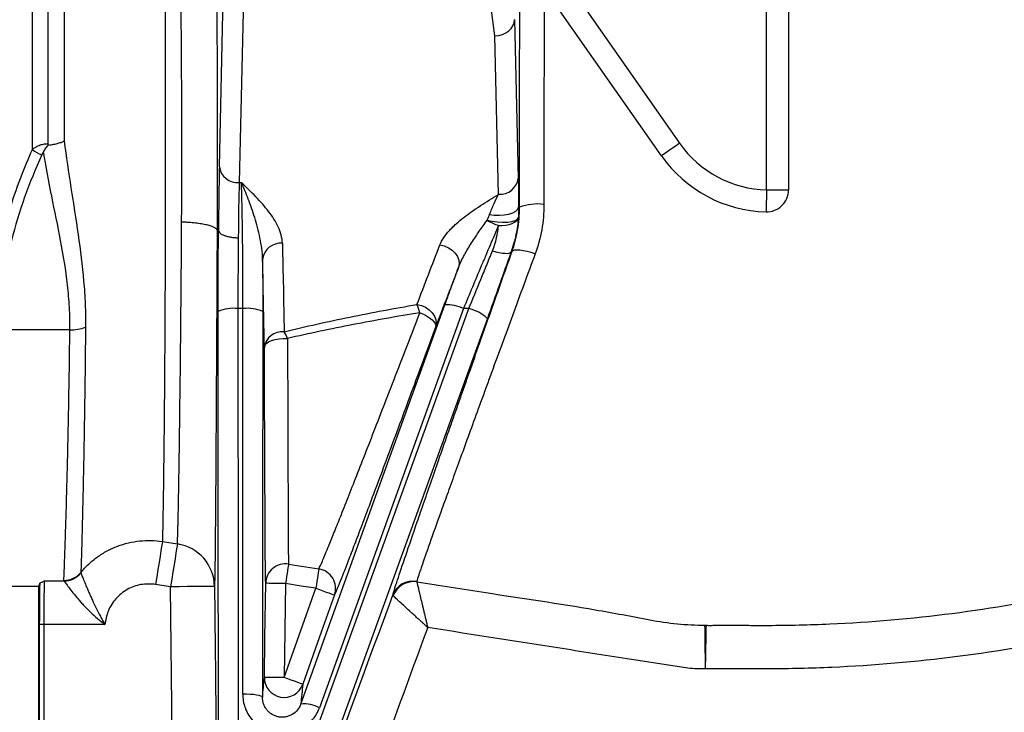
# Model space of a CAD drawing. Extents: x 144 to 1430, y 52 to 2135.
# Tile 18 of 25: x 866 to 1090, y 248 to 406. Entities that reach past the tile are written whole.
import ezdxf

# ---------------------------------------------------------------- set-up
doc = ezdxf.new("R2010")
doc.units = 0
doc.layers.get('0').update_dxf_attribs({"linetype": 'CONTINUOUS'})

msp = doc.modelspace()

# ---------------------------------------------------------------- linework, layer by layer
at = {"color": 7, "linetype": 'CONTINUOUS'}
for p, q in [((1035.91, 367.17), (1035.91, 492.07)), ((1040.91, 492.07), (1040.91, 382.08)), ((868.95, 376.36), (868.95, 453.92)), ((872.48, 438.1), (872.48, 377.67)), ((911.46, 372.44), (912.65, 423.71)), ((917.15, 420.11), (915.96, 368.84)), ((974.09, 402.2), (972.25, 416.56)), ((990.16, 414.87), (1016.12, 377.79)), ((1012.03, 374.92), (986.06, 412)), ((978.59, 405.89), (979.43, 369.76)), ((974.93, 366.15), (974.09, 402.2)), ((1040.91, 382.08), (1040.91, 367.17)), ((915.96, 368.84), (916.47, 368.84)), ((1035.91, 367.17), (1040.91, 367.17)), ((910.94, 358), (911.26, 358)), ((978, 353.08), (977.82, 353.09)), ((916.82, 340.15), (915.68, 340.15)), ((966.97, 340.15), (934.23, 249.37)), ((968.17, 340.15), (966.97, 340.15)), ((877.46, 335.34), (861.66, 335.34)), ((898.51, 287.16), (901.91, 286.62)), ((879.96, 280.13), (879.97, 280.04)), ((927.2, 282.03), (934.09, 280.95)), ((871.68, 278.2), (876.13, 278.2)), ((876.13, 278.2), (876.1, 278.34)), ((860.91, 277), (870.41, 277)), ((870.41, 221.55), (870.41, 277)), ((900.35, 276.87), (896.95, 277.41)), ((901.17, 205.64), (900.35, 276.87)), ((926.5, 277.61), (926.19, 256.21)), ((926.19, 256.21), (933.4, 276.53)), ((937.91, 275.65), (937.64, 275.02)), ((950.95, 274.83), (950.88, 274.95)), ((871.52, 268.32), (870.52, 268.32)), ((870.52, 221.52), (870.52, 268.32)), ((885.43, 268.32), (871.52, 268.32)), ((871.52, 268.32), (871.52, 221.52))]:
    msp.add_line(p, q, dxfattribs=at)
at = {"color": 7, "linetype": 'CONTINUOUS', "flags": 128}
for points in [[(1016.12, 377.79), (1015.32, 377.22), (1014.54, 376.68), (1013.83, 376.18), (1013.2, 375.74), (1012.69, 375.38), (1012.32, 375.12), (1012.09, 374.96), (1012.03, 374.92)], [(1035.91, 367.17), (1035.89, 366.18), (1035.86, 365.24), (1035.84, 364.37), (1035.82, 363.61), (1035.81, 362.98), (1035.8, 362.53), (1035.79, 362.25), (1035.79, 362.17)], [(972.92, 361.58), (973.99, 361.42), (975.13, 361.38), (976.26, 361.46), (977.31, 361.65), (978.22, 361.94), (978.91, 362.32), (979.36, 362.75), (979.52, 363.21)], [(979.52, 363.21), (979.71, 363.22), (979.73, 363.22)], [(972.39, 360.26), (973.46, 360.03), (974.63, 359.87), (975.82, 359.82), (976.96, 359.86), (977.95, 360), (978.73, 360.23), (979.24, 360.53), (979.45, 360.88)], [(974.96, 359.09), (975.81, 359.09), (976.62, 359.16), (977.38, 359.3), (978.05, 359.52), (978.61, 359.79), (979.04, 360.12), (979.32, 360.49), (979.45, 360.88)], [(961.61, 354.66), (962.61, 354.42), (963.56, 354.01), (964.4, 353.45), (965.1, 352.76), (965.61, 351.98), (965.92, 351.15), (965.99, 350.31), (965.84, 349.52)], [(973.59, 353.33), (974.36, 353.1), (975.11, 352.92), (975.81, 352.8), (976.43, 352.74), (976.96, 352.73), (977.38, 352.79), (977.67, 352.91), (977.82, 353.09)], [(983.27, 352.59), (982.34, 352.9), (981.42, 353.15), (980.55, 353.33), (979.76, 353.44), (979.09, 353.47), (978.56, 353.42), (978.2, 353.29), (978, 353.08)], [(929.99, 250.21), (933.02, 258.58), (945.1, 292.08), (962.75, 340.99)], [(956.4, 341.1), (957.4, 340.87), (958.35, 340.46), (959.19, 339.89), (959.89, 339.2), (960.4, 338.42), (960.71, 337.6), (960.79, 336.76), (960.63, 335.97)], [(877.03, 87.94), (908.3, 174.5), (939.58, 261.06), (968.17, 340.15)], [(911.25, 203.54), (911.25, 212.43), (911.23, 248), (911.21, 293.73), (911.18, 339.46)], [(915.68, 340.15), (915.72, 272.2), (915.75, 204.25)], [(916.77, 252.46), (916.77, 268.18), (916.8, 304.17), (916.82, 340.15)], [(921.32, 339.46), (921.31, 330.57), (921.29, 295), (921.27, 251.76)], [(957.05, 339.21), (957.85, 338.88), (958.6, 338.5), (959.26, 338.07), (959.82, 337.63), (960.25, 337.18), (960.53, 336.74), (960.66, 336.33), (960.63, 335.97)], [(972.4, 337.93), (969.38, 329.56), (957.27, 296.07), (908.86, 162.1), (881.26, 85.71)], [(921.69, 331.31), (921.81, 331.76), (922.13, 332.19), (922.64, 332.57), (923.31, 332.9), (924.12, 333.15), (925.03, 333.32), (925.99, 333.39), (926.96, 333.36)], [(898.51, 287.16), (898.44, 286.74), (898.33, 286.02), (898.17, 285.04), (897.98, 283.82), (897.75, 282.4), (897.5, 280.83), (897.23, 279.15), (896.95, 277.41)], [(901.91, 286.62), (901.84, 286.2), (901.73, 285.48), (901.57, 284.5), (901.38, 283.28), (901.15, 281.86), (900.9, 280.29), (900.63, 278.6), (900.35, 276.87)], [(927.2, 282.03), (927.17, 281.87), (927.12, 281.57), (927.06, 281.14), (926.97, 280.58), (926.87, 279.93), (926.75, 279.2), (926.63, 278.42), (926.5, 277.61)], [(934.09, 280.95), (934.07, 280.79), (934.02, 280.49), (933.95, 280.05), (933.86, 279.5), (933.76, 278.85), (933.65, 278.12), (933.52, 277.34), (933.4, 276.53)], [(921.69, 256.27), (921.82, 265.27), (922, 277.67)], [(926.5, 277.61), (925.63, 277.62), (924.78, 277.63), (924.01, 277.65), (923.33, 277.66), (922.77, 277.66), (922.35, 277.67), (922.09, 277.67), (922, 277.67)], [(910.35, 276.98), (910.15, 276.98), (909.57, 276.97), (908.64, 276.96), (907.4, 276.95), (905.88, 276.93), (904.16, 276.91), (902.29, 276.89), (900.35, 276.87)], [(933.4, 276.53), (930.05, 277.05), (926.5, 277.61)], [(933.4, 276.53), (934.22, 276.23), (935.01, 275.95), (935.74, 275.69), (936.38, 275.47), (936.91, 275.28), (937.3, 275.14), (937.55, 275.05), (937.64, 275.02)], [(937.64, 275.02), (934.63, 266.54), (930.43, 254.7)], [(926.19, 256.21), (925.32, 256.22), (924.47, 256.23), (923.7, 256.24), (923.02, 256.25), (922.46, 256.26), (922.04, 256.27), (921.78, 256.27), (921.69, 256.27)], [(930.43, 254.7), (930.34, 254.73), (930.1, 254.82), (929.7, 254.96), (929.18, 255.15), (928.54, 255.37), (927.81, 255.63), (927.01, 255.91), (926.19, 256.21)], [(921.27, 251.76), (921.18, 251.89), (920.92, 252.03), (920.5, 252.15), (919.94, 252.25), (919.26, 252.34), (918.48, 252.41), (917.64, 252.45), (916.77, 252.46)]]:
    msp.add_lwpolyline(points, dxfattribs=at)
at = {"color": 7, "linetype": 'CONTINUOUS'}
for centre, radius, start, end in [((873.37, 381.51), 6.79, 229.3272, 250.1658), ((1036.53, 392.07), 24.91, 215, 268.5808), ((1036.53, 392.07), 29.91, 215, 268.5808), ((915.6, 373), 4.18, 187.7329, 274.9253), ((975.29, 370.32), 4.18, 265.0745, 352.2671), ((1035.91, 367.17), 5, 268.5766, 359.9956), ((983.85, 352), 11.96, 83.1887, 110.1708), ((977.56, 368.18), 9.45, 236.8862, 254.058), ((925.43, 350.86), 4.18, 85.0757, 172.4208), ((946.54, 336.66), 10.81, 13.6539, 24.2198), ((963.38, 333.07), 7.94, 63.0937, 94.5827), ((914.61, 332.16), 8.07, 82.3699, 115.1582), ((917.89, 332.17), 8.06, 64.8179, 97.6356), ((966.23, 331.32), 9.04, 46.9765, 77.654), ((877.75, 344.77), 9.43, 268.281, 290.3069), ((925.81, 330.76), 4.16, 84.8653, 172.2938), ((919.5, 330.59), 7.96, 20.3675, 32.7941), ((900.43, 276.81), 9.93, 1.0099, 81.397), ((876.12, 283.36), 5.02, 269.8337, 319.9609), ((876.07, 283.27), 5.07, 270.6813, 320.3573), ((926.49, 277.59), 4.49, 81.0191, 178.9384), ((933.39, 276.5), 4.5, 340.7556, 81.04), ((955.54, 273.21), 4.97, 80.6299, 159.489), ((955.67, 273), 5.06, 82.1191, 158.7747), ((1035.41, 602), 361.93, 270, 295.28), ((1035.41, 602), 364.93, 270, 295.28), ((1035.41, 602), 365, 270, 295.28), ((926.19, 256.21), 4.5, 179.2132, 340.439), ((930.66, 242.39), 7.84, 62.9254, 94.8499)]:
    msp.add_arc(centre, radius, start, end, dxfattribs=at)
for centre, major_axis, ratio, start_param, end_param in [((974.09, 405.8), (4.49, 0.34), 0.798974, 4.651983, 6.212312), ((911.82, 344.83), (0, 34.5), 0.017455, 0.643178, 1.179178), ((916.32, 344.83), (0, 30), 0.020073, 0.643178, 1.179349), ((871.71, 268.32), (0, 10), 0.019201, 0.155167, 1.570796), ((870.41, 377), (0, 100), 0.017455, 3.141593, 3.253277), ((870.71, 268.32), (0, 11), 0.017455, 0.563135, 1.570796)]:
    msp.add_ellipse(centre, major_axis=major_axis, ratio=ratio, start_param=start_param, end_param=end_param, dxfattribs=at)
for points, knots in [([(876.11, 436.2), (876.11, 434.07), (876.12, 431.89), (876.12, 428.55), (876.13, 427.43), (876.13, 425.16), (876.13, 424.01), (876.14, 420.55), (876.15, 418.21), (876.15, 413.44), (876.16, 411.02), (876.16, 406.13), (876.17, 403.66), (876.17, 399.93), (876.17, 398.67), (876.18, 396.16), (876.18, 394.89), (876.18, 388.57), (876.18, 383.47), (876.19, 378.34)], [0, 0, 0, 0, 0.125, 0.125, 0.1875, 0.1875, 0.25, 0.25, 0.375, 0.375, 0.5, 0.5, 0.625, 0.625, 0.6875, 0.6875, 0.75, 0.75, 1, 1, 1, 1]), ([(910.67, 433.06), (910.7, 430.34), (910.73, 427.54), (910.77, 423.2), (910.78, 421.74), (910.8, 419.51), (910.81, 418.76), (910.82, 417.26), (910.82, 416.51), (910.85, 412.73), (910.87, 409.66), (910.91, 403.43), (910.92, 400.28), (910.94, 395.48), (910.94, 393.87), (910.95, 390.63), (910.96, 388.99), (910.96, 384.07), (910.97, 380.8), (910.97, 374.26), (910.97, 371), (910.96, 364.49), (910.95, 361.24), (910.94, 358)], [0, 0, 0, 0, 0.125, 0.125, 0.1875, 0.1875, 0.21875, 0.21875, 0.25, 0.25, 0.375, 0.375, 0.5, 0.5, 0.5625, 0.5625, 0.625, 0.625, 0.75, 0.75, 0.875, 0.875, 1, 1, 1, 1]), ([(899, 426.4), (899.01, 424.8), (899.02, 423.17), (899.04, 419.87), (899.05, 418.2), (899.08, 413.11), (899.09, 409.63), (899.11, 404.28), (899.12, 402.47), (899.13, 399.73), (899.13, 398.81), (899.14, 396.96), (899.14, 396.02), (899.15, 391.36), (899.15, 387.61), (899.16, 380.1), (899.16, 376.33), (899.16, 370.65), (899.16, 368.76), (899.16, 365.92), (899.15, 364.97), (899.15, 363.08), (899.15, 362.14), (899.14, 357.48), (899.13, 353.81), (899.11, 346.62), (899.09, 343.09), (899.07, 337.89), (899.06, 336.18), (899.04, 332.82), (899.03, 331.18), (899, 326.36), (898.98, 323.28), (898.94, 318.86), (898.93, 317.42), (898.91, 315.32), (898.9, 314.62), (898.89, 313.26), (898.88, 312.59), (898.85, 309.3), (898.82, 306.87), (898.76, 302.36), (898.74, 300.29), (898.69, 297.47), (898.68, 296.58), (898.65, 294.89), (898.64, 294.1), (898.6, 291.9), (898.58, 290.65), (898.54, 288.59), (898.52, 287.77), (898.51, 287.16)], [0, 0, 0, 0, 0.03125, 0.03125, 0.0625, 0.0625, 0.125, 0.125, 0.15625, 0.15625, 0.171875, 0.171875, 0.1875, 0.1875, 0.25, 0.25, 0.3125, 0.3125, 0.34375, 0.34375, 0.359375, 0.359375, 0.375, 0.375, 0.4375, 0.4375, 0.5, 0.5, 0.53125, 0.53125, 0.5625, 0.5625, 0.625, 0.625, 0.65625, 0.65625, 0.671875, 0.671875, 0.6875, 0.6875, 0.75, 0.75, 0.8125, 0.8125, 0.84375, 0.84375, 0.875, 0.875, 0.9375, 0.9375, 1, 1, 1, 1]), ([(902.88, 359.85), (902.9, 362.74), (902.91, 365.63), (902.92, 371.44), (902.92, 374.35), (902.92, 380.17), (902.92, 383.09), (902.91, 387.48), (902.9, 388.94), (902.89, 391.83), (902.88, 393.27), (902.86, 397.55), (902.84, 400.36), (902.79, 405.92), (902.77, 408.66), (902.72, 412.71), (902.71, 414.06), (902.67, 416.72), (902.66, 418.03), (902.6, 421.91), (902.56, 424.42), (902.52, 426.86)], [0, 0, 0, 0, 0.125, 0.125, 0.25, 0.25, 0.375, 0.375, 0.4375, 0.4375, 0.5, 0.5, 0.625, 0.625, 0.75, 0.75, 0.8125, 0.8125, 0.875, 0.875, 1, 1, 1, 1]), ([(979.73, 363.22), (979.72, 365.4), (979.71, 369.74), (979.71, 376.34), (979.71, 382.97), (979.72, 390.41), (979.75, 398.57), (979.78, 407.44), (979.83, 416.13), (979.88, 421.7), (979.9, 424.44)], [0, 0, 0, 0, 0.104346, 0.208691, 0.314616, 0.420541, 0.56436, 0.708179, 0.856246, 1, 1, 1, 1]), ([(985.4, 413.14), (985.38, 410.91), (985.34, 405.9), (985.3, 397.83), (985.27, 388.7), (985.25, 379.88), (985.25, 371.46), (985.26, 366.41), (985.27, 363.87)], [0, 0, 0, 0, 0.141432, 0.318824, 0.496215, 0.695314, 0.84724, 1, 1, 1, 1]), ([(860.91, 350.96), (861.3, 353.14), (861.78, 355.32), (862.86, 359.62), (863.48, 361.75), (865.51, 368.09), (867.13, 372.25), (868.95, 376.36)], [0, 0, 0, 0, 0.25, 0.25, 0.5, 0.5, 1, 1, 1, 1]), ([(868.95, 376.36), (869.16, 376.55), (869.39, 376.72), (869.9, 377.04), (870.18, 377.18), (870.78, 377.41), (871.11, 377.51), (871.78, 377.64), (872.13, 377.67), (872.48, 377.67)], [0, 0, 0, 0, 0.25, 0.25, 0.5, 0.5, 0.75, 0.75, 1, 1, 1, 1]), ([(872.56, 377.36), (872.3, 377.15), (872.08, 376.91), (871.81, 376.52), (871.73, 376.39), (871.6, 376.11), (871.54, 375.97), (871.49, 375.83)], [0, 0, 0, 0, 0.5, 0.5, 0.75, 0.75, 1, 1, 1, 1]), ([(872.56, 377.36), (872.98, 377.41), (873.39, 377.47), (873.96, 377.58), (874.15, 377.62), (874.5, 377.7), (874.66, 377.74), (875.14, 377.87), (875.41, 377.96), (875.76, 378.1), (875.86, 378.15), (876, 378.22), (876.04, 378.24), (876.12, 378.29), (876.15, 378.32), (876.19, 378.34)], [0, 0, 0, 0, 0.25, 0.25, 0.375, 0.375, 0.5, 0.5, 0.75, 0.75, 0.875, 0.875, 0.9375, 0.9375, 1, 1, 1, 1]), ([(876.19, 378.34), (877.05, 371.16), (878.33, 364.06), (879.86, 353.47), (880.3, 349.95), (880.75, 344.69), (880.87, 342.93), (881.01, 339.43), (881.04, 337.67), (881.02, 335.92)], [0, 0, 0, 0, 0.5, 0.5, 0.75, 0.75, 0.875, 0.875, 1, 1, 1, 1]), ([(871.07, 375.12), (868.19, 368.75), (865.83, 362.27), (862.56, 349.04), (861.66, 342.28), (861.66, 335.34)], [0, 0, 0, 0, 0.5, 0.5, 1, 1, 1, 1]), ([(877.46, 335.34), (877.49, 337.05), (877.45, 338.76), (877.27, 342.16), (877.13, 343.85), (876.56, 348.93), (875.99, 352.3), (874.72, 359.03), (874.01, 362.38), (872.66, 369.09), (872.02, 372.45), (871.49, 375.83)], [0, 0, 0, 0, 0.125, 0.125, 0.25, 0.25, 0.5, 0.5, 0.75, 0.75, 1, 1, 1, 1]), ([(979.43, 369.76), (979.45, 368.9), (979.47, 367.92), (979.49, 366.56), (979.49, 366.28), (979.5, 365.7), (979.5, 365.4), (979.51, 364.49), (979.52, 363.86), (979.52, 363.21)], [0, 0, 0, 0, 0.5, 0.5, 0.625, 0.625, 0.75, 0.75, 1, 1, 1, 1]), ([(925.79, 355.03), (925.78, 355.66), (925.68, 356.29), (925.35, 357.52), (925.13, 358.13), (924.57, 359.34), (924.24, 359.95), (923.5, 361.12), (923.09, 361.7), (921.77, 363.41), (920.78, 364.52), (919.21, 366.15), (918.67, 366.69), (917.85, 367.5), (917.58, 367.77), (917.16, 368.17), (917.03, 368.3), (916.75, 368.57), (916.61, 368.7), (916.47, 368.84)], [0, 0, 0, 0, 0.125, 0.125, 0.25, 0.25, 0.375, 0.375, 0.5, 0.5, 0.75, 0.75, 0.875, 0.875, 0.9375, 0.9375, 0.96875, 0.96875, 1, 1, 1, 1]), ([(916.82, 340.15), (916.82, 341.5), (916.82, 342.85), (916.81, 345.55), (916.81, 346.9), (916.8, 348.92), (916.8, 349.59), (916.79, 350.94), (916.78, 351.6), (916.77, 353.57), (916.76, 354.85), (916.73, 357.35), (916.71, 358.57), (916.68, 360.94), (916.65, 362.07), (916.61, 364.2), (916.59, 365.22), (916.53, 367.12), (916.5, 368.02), (916.47, 368.84)], [0, 0, 0, 0, 0.125, 0.125, 0.25, 0.25, 0.3125, 0.3125, 0.375, 0.375, 0.5, 0.5, 0.625, 0.625, 0.75, 0.75, 0.875, 0.875, 1, 1, 1, 1]), ([(921.29, 351.42), (921.28, 352.24), (921.21, 353.06), (921, 354.68), (920.86, 355.48), (920.54, 357.06), (920.35, 357.84), (919.95, 359.38), (919.73, 360.13), (919.28, 361.6), (919.04, 362.32), (918.55, 363.73), (918.3, 364.41), (917.79, 365.75), (917.53, 366.4), (917.14, 367.34), (917, 367.64), (916.74, 368.25), (916.61, 368.55), (916.47, 368.84)], [0, 0, 0, 0, 0.125, 0.125, 0.25, 0.25, 0.375, 0.375, 0.5, 0.5, 0.625, 0.625, 0.75, 0.75, 0.875, 0.875, 0.9375, 0.9375, 1, 1, 1, 1]), ([(961.61, 354.66), (961.84, 355.24), (962.14, 355.8), (962.88, 356.89), (963.31, 357.42), (964.02, 358.2), (964.27, 358.46), (964.78, 358.97), (965.05, 359.22), (965.87, 359.95), (966.45, 360.43), (968.25, 361.83), (969.53, 362.72), (972.19, 364.46), (973.56, 365.31), (974.93, 366.15)], [0, 0, 0, 0, 0.125, 0.125, 0.25, 0.25, 0.3125, 0.3125, 0.375, 0.375, 0.5, 0.5, 0.75, 0.75, 1, 1, 1, 1]), ([(972.92, 361.58), (973.25, 362.47), (973.58, 363.3), (974.26, 364.82), (974.59, 365.52), (974.93, 366.15)], [0, 0, 0, 0, 0.5, 0.5, 1, 1, 1, 1]), ([(978, 353.08), (978.57, 354.69), (979, 356.34), (979.58, 359.72), (979.73, 361.45), (979.73, 363.22)], [0, 0, 0, 0, 0.5, 0.5, 1, 1, 1, 1]), ([(985.27, 363.87), (985.27, 361.9), (985.1, 359.98), (984.43, 356.22), (983.93, 354.38), (983.27, 352.59)], [0, 0, 0, 0, 0.5, 0.5, 1, 1, 1, 1]), ([(979.45, 360.88), (979.36, 359.59), (979.18, 358.3), (978.65, 355.7), (978.29, 354.39), (977.82, 353.09)], [0, 0, 0, 0, 0.5, 0.5, 1, 1, 1, 1]), ([(901.91, 286.62), (901.95, 287.37), (901.99, 288.45), (902.04, 290.23), (902.05, 290.6), (902.07, 291.4), (902.08, 291.82), (902.11, 293.14), (902.13, 294.09), (902.19, 297.19), (902.24, 299.56), (902.3, 303.57), (902.32, 304.99), (902.35, 307.23), (902.37, 307.99), (902.39, 309.55), (902.4, 310.35), (902.45, 314.4), (902.5, 317.88), (902.56, 323.44), (902.59, 325.36), (902.62, 328.32), (902.63, 329.32), (902.65, 331.36), (902.66, 332.38), (902.71, 337.56), (902.75, 341.84), (902.82, 350.64), (902.86, 355.18), (902.88, 359.85)], [0, 0, 0, 0, 0.125, 0.125, 0.15625, 0.15625, 0.1875, 0.1875, 0.25, 0.25, 0.375, 0.375, 0.4375, 0.4375, 0.46875, 0.46875, 0.5, 0.5, 0.625, 0.625, 0.6875, 0.6875, 0.71875, 0.71875, 0.75, 0.75, 0.875, 0.875, 1, 1, 1, 1]), ([(910.94, 358), (910.93, 358.11), (910.87, 358.21), (910.66, 358.42), (910.51, 358.53), (910.11, 358.73), (909.87, 358.83), (909.3, 359.01), (908.98, 359.1), (908.25, 359.27), (907.85, 359.35), (906.99, 359.49), (906.53, 359.55), (905.55, 359.66), (905.04, 359.71), (904.24, 359.77), (903.97, 359.79), (903.43, 359.82), (903.16, 359.84), (902.88, 359.85)], [0, 0, 0, 0, 0.125, 0.125, 0.25, 0.25, 0.375, 0.375, 0.5, 0.5, 0.625, 0.625, 0.75, 0.75, 0.875, 0.875, 0.9375, 0.9375, 1, 1, 1, 1]), ([(965.84, 349.52), (966.02, 350), (966.23, 350.48), (966.68, 351.43), (966.92, 351.9), (967.68, 353.29), (968.23, 354.21), (969.38, 356), (969.97, 356.88), (971.17, 358.6), (971.78, 359.44), (972.39, 360.26)], [0, 0, 0, 0, 0.125, 0.125, 0.25, 0.25, 0.5, 0.5, 0.75, 0.75, 1, 1, 1, 1]), ([(974.96, 359.09), (974.34, 357.64), (973.7, 356.15), (972.71, 353.84), (972.38, 353.06), (971.71, 351.47), (971.37, 350.67), (970.35, 348.25), (969.68, 346.64), (968.32, 343.4), (967.65, 341.78), (966.97, 340.15)], [0, 0, 0, 0, 0.25, 0.25, 0.375, 0.375, 0.5, 0.5, 0.75, 0.75, 1, 1, 1, 1]), ([(910.94, 358), (910.93, 356.71), (910.93, 355.43), (910.92, 352.88), (910.91, 351.61), (910.89, 347.85), (910.88, 345.38), (910.85, 338.06), (910.82, 333.34), (910.79, 327.61), (910.78, 326.47), (910.77, 324.22), (910.76, 323.11), (910.74, 319.83), (910.73, 317.72), (910.69, 311.56), (910.67, 307.71), (910.64, 303.23), (910.63, 302.35), (910.62, 300.62), (910.62, 299.77), (910.6, 297.29), (910.59, 295.73), (910.55, 291.28), (910.53, 288.67), (910.5, 285.24), (910.49, 284.18), (910.47, 282.72), (910.46, 282.26), (910.45, 281.38), (910.44, 280.96), (910.41, 279), (910.38, 277.8), (910.35, 276.98)], [0, 0, 0, 0, 0.03125, 0.03125, 0.0625, 0.0625, 0.125, 0.125, 0.25, 0.25, 0.28125, 0.28125, 0.3125, 0.3125, 0.375, 0.375, 0.5, 0.5, 0.53125, 0.53125, 0.5625, 0.5625, 0.625, 0.625, 0.75, 0.75, 0.8125, 0.8125, 0.84375, 0.84375, 0.875, 0.875, 1, 1, 1, 1]), ([(911.18, 339.46), (911.18, 341.03), (911.18, 342.59), (911.19, 345.72), (911.19, 347.29), (911.2, 349.63), (911.21, 350.41), (911.22, 351.97), (911.22, 352.74), (911.23, 354.27), (911.24, 355.03), (911.25, 356.15), (911.25, 356.52), (911.25, 357.08), (911.26, 357.36), (911.26, 357.63), (911.26, 357.82), (911.26, 357.91), (911.26, 358)], [0, 0, 0, 0, 0.25, 0.25, 0.5, 0.5, 0.625, 0.625, 0.75, 0.75, 0.875, 0.875, 0.9375, 0.9375, 0.96875, 0.984375, 0.984375, 1, 1, 1, 1]), ([(911.26, 358), (911.27, 357.89), (911.3, 357.78), (911.42, 357.56), (911.51, 357.45), (911.74, 357.25), (911.88, 357.15), (912.21, 356.96), (912.4, 356.87), (912.81, 356.71), (913.04, 356.64), (913.53, 356.52), (913.79, 356.46), (914.32, 356.37), (914.6, 356.34), (915.18, 356.29), (915.47, 356.28), (915.76, 356.28)], [0, 0, 0, 0, 0.125, 0.125, 0.25, 0.25, 0.375, 0.375, 0.5, 0.5, 0.625, 0.625, 0.75, 0.75, 0.875, 0.875, 1, 1, 1, 1]), ([(915.76, 356.28), (915.75, 355), (915.74, 353.7), (915.71, 351.04), (915.71, 349.68), (915.69, 346.96), (915.69, 345.6), (915.68, 342.88), (915.68, 341.52), (915.68, 340.15)], [0, 0, 0, 0, 0.25, 0.25, 0.5, 0.5, 0.75, 0.75, 1, 1, 1, 1]), ([(950.88, 274.95), (951, 275.34), (951.15, 275.83), (951.42, 276.7), (951.52, 277.01), (951.73, 277.68), (951.85, 278.04), (952.48, 279.95), (953.1, 281.82), (954.6, 286.23), (955.46, 288.77), (956.71, 292.37), (956.96, 293.12), (957.49, 294.64), (957.76, 295.42), (958.59, 297.81), (959.16, 299.47), (960.96, 304.64), (962.25, 308.34), (964.33, 314.28), (965.04, 316.32), (966.15, 319.48), (966.53, 320.56), (967.29, 322.72), (967.67, 323.81), (969.6, 329.3), (971.2, 333.85), (974.52, 343.24), (976.23, 348.09), (978, 353.08)], [0, 0, 0, 0, 0.0625, 0.0625, 0.09375, 0.09375, 0.125, 0.125, 0.25, 0.25, 0.375, 0.375, 0.40625, 0.40625, 0.4375, 0.4375, 0.5, 0.5, 0.625, 0.625, 0.6875, 0.6875, 0.71875, 0.71875, 0.75, 0.75, 0.875, 0.875, 1, 1, 1, 1]), ([(983.27, 352.59), (981.52, 347.83), (979.82, 343.22), (976.53, 334.28), (974.94, 329.94), (973.03, 324.71), (972.65, 323.67), (971.9, 321.62), (971.52, 320.59), (970.42, 317.58), (969.71, 315.63), (967.65, 309.97), (966.37, 306.44), (964.58, 301.52), (964.01, 299.93), (963.19, 297.66), (962.92, 296.91), (962.39, 295.46), (962.14, 294.75), (960.9, 291.31), (960.04, 288.89), (958.55, 284.68), (957.93, 282.89), (957.31, 281.07), (957.19, 280.72), (956.98, 280.08), (956.88, 279.78), (956.61, 278.95), (956.46, 278.48), (956.35, 278.11)], [0, 0, 0, 0, 0.125, 0.125, 0.25, 0.25, 0.28125, 0.28125, 0.3125, 0.3125, 0.375, 0.375, 0.5, 0.5, 0.5625, 0.5625, 0.59375, 0.59375, 0.625, 0.625, 0.75, 0.75, 0.875, 0.875, 0.90625, 0.90625, 0.9375, 0.9375, 1, 1, 1, 1]), ([(968.17, 340.15), (969.08, 342.36), (970, 344.56), (971.35, 347.86), (971.8, 348.96), (972.48, 350.61), (972.7, 351.16), (973.15, 352.25), (973.37, 352.79), (973.59, 353.33)], [0, 0, 0, 0, 0.5, 0.5, 0.75, 0.75, 0.875, 0.875, 1, 1, 1, 1]), ([(977.82, 353.09), (977.61, 352.47), (977.38, 351.85), (976.94, 350.59), (976.71, 349.96), (976.04, 348.07), (975.59, 346.8), (974.23, 343), (973.32, 340.47), (972.4, 337.93)], [0, 0, 0, 0, 0.125, 0.125, 0.25, 0.25, 0.5, 0.5, 1, 1, 1, 1]), ([(921.29, 351.42), (921.3, 350.42), (921.3, 349.43), (921.31, 347.44), (921.31, 346.44), (921.32, 343.45), (921.32, 341.46), (921.32, 339.46)], [0, 0, 0, 0, 0.25, 0.25, 0.5, 0.5, 1, 1, 1, 1]), ([(965.84, 349.52), (965.16, 347.77), (964.49, 346.01), (963.82, 344.26), (962.75, 341.5), (961.69, 338.73), (960.63, 335.97)], [0, 0, 0, 0, 0.009, 0.009, 0.009, 0.02319046, 0.02319046, 0.02319046, 0.02319046]), ([(962.75, 340.99), (963.26, 342.4), (963.77, 343.82), (964.8, 346.67), (965.32, 348.09), (965.84, 349.52)], [0, 0, 0, 0, 0.5, 0.5, 1, 1, 1, 1]), ([(926.19, 334.9), (931.12, 336.1), (936.12, 337.21), (946.2, 339.27), (951.28, 340.22), (956.4, 341.1)], [0, 0, 0, 0, 0.5, 0.5, 1, 1, 1, 1]), ([(957.05, 339.21), (951.96, 338.39), (946.9, 337.49), (936.86, 335.54), (931.88, 334.5), (926.96, 333.36)], [0, 0, 0, 0, 0.5, 0.5, 1, 1, 1, 1]), ([(934.09, 280.95), (934.32, 281.45), (934.79, 282.46), (935.96, 285.27), (937.32, 288.61), (938.78, 292.25), (940.47, 296.53), (942.41, 301.45), (944.56, 306.93), (946.91, 312.98), (949.47, 319.57), (952.06, 326.25), (954.58, 332.8), (956.23, 337.07), (957.05, 339.21)], [0, 0, 0, 0, 0.106554, 0.214512, 0.293169, 0.371827, 0.452784, 0.533742, 0.614774, 0.695807, 0.779219, 0.862632, 0.931152, 1, 1, 1, 1]), ([(881.02, 335.92), (881, 333.49), (880.95, 328.61), (880.86, 321.64), (880.76, 314.98), (880.66, 308.77), (880.55, 303.11), (880.44, 297.95), (880.33, 293.31), (880.23, 289.39), (880.15, 286.18), (880.07, 283.61), (880.01, 281.52), (879.98, 280.6), (879.96, 280.13)], [0, 0, 0, 0, 0.084788, 0.169577, 0.256826, 0.344075, 0.428861, 0.513647, 0.600875, 0.688103, 0.765177, 0.842251, 0.921125, 1, 1, 1, 1]), ([(960.63, 335.97), (959.81, 333.73), (958.16, 329.27), (955.63, 322.45), (953.07, 315.53), (950.51, 308.66), (948.13, 302.28), (945.97, 296.51), (944.04, 291.39), (942.35, 286.92), (940.88, 283.08), (939.69, 280.01), (938.78, 277.72), (938.19, 276.28), (937.98, 275.79), (937.91, 275.65)], [0, 0, 0, 0, 0.071541, 0.143081, 0.22864, 0.314508, 0.400367, 0.485915, 0.569031, 0.652444, 0.735853, 0.818962, 0.893557, 0.96826, 1, 1, 1, 1]), ([(876.1, 278.34), (876.13, 278.99), (876.18, 280.29), (876.3, 283.47), (876.44, 287.68), (876.62, 293.13), (876.8, 299.8), (876.98, 307.03), (877.14, 314.56), (877.28, 322.18), (877.39, 329.17), (877.44, 333.66), (877.46, 335.34)], [0, 0, 0, 0, 0.1030492, 0.2063621, 0.3094116, 0.4243761, 0.5397073, 0.6546719, 0.750691, 0.8469226, 0.9429415, 1, 1, 1, 1]), ([(926.96, 333.36), (926.96, 331.57), (926.97, 329.82), (926.98, 326.37), (926.99, 324.68), (927.01, 319.76), (927.02, 316.65), (927.04, 310.75), (927.04, 307.96), (927.06, 304.04), (927.06, 302.77), (927.07, 300.34), (927.07, 299.19), (927.08, 295.88), (927.09, 293.89), (927.1, 290.32), (927.11, 288.75), (927.12, 286.71), (927.13, 286.09), (927.14, 284.97), (927.14, 284.46), (927.16, 283.12), (927.18, 282.46), (927.2, 282.03)], [0, 0, 0, 0, 0.0625, 0.0625, 0.125, 0.125, 0.25, 0.25, 0.375, 0.375, 0.4375, 0.4375, 0.5, 0.5, 0.625, 0.625, 0.75, 0.75, 0.8125, 0.8125, 0.875, 0.875, 1, 1, 1, 1]), ([(1022.21, 268.12), (1022.35, 268.12), (1022.5, 268.11), (1022.79, 268.1), (1022.94, 268.1), (1023.38, 268.1), (1023.67, 268.11), (1024.55, 268.11), (1026.31, 268.12), (1029.23, 268.12), (1031.57, 268.11), (1033.91, 268.1), (1035.09, 268.1), (1040.94, 268.11), (1045.62, 268.22), (1059.62, 268.84), (1068.9, 269.64), (1087.34, 272.02), (1096.51, 273.59), (1110.18, 276.53), (1114.72, 277.6), (1121.52, 279.36), (1123.78, 279.97), (1128.28, 281.24), (1130.52, 281.9), (1141.66, 285.29), (1150.41, 288.36), (1167.58, 295.21), (1176.01, 298.98), (1192.55, 307.22), (1200.65, 311.7), (1212.57, 318.94), (1216.5, 321.44), (1222.34, 325.33), (1224.27, 326.64), (1228.11, 329.32), (1230.02, 330.68), (1231.91, 332.06)], [0, 0, 0, 0, 0.001953, 0.001953, 0.003906, 0.003906, 0.007812, 0.007812, 0.015625, 0.03125, 0.046875, 0.046875, 0.0625, 0.0625, 0.125, 0.125, 0.25, 0.25, 0.375, 0.375, 0.4375, 0.4375, 0.46875, 0.46875, 0.5, 0.5, 0.625, 0.625, 0.75, 0.75, 0.875, 0.875, 0.9375, 0.9375, 0.96875, 0.96875, 1, 1, 1, 1]), ([(922, 277.67), (921.99, 278.03), (921.96, 278.74), (921.94, 280.61), (921.91, 283.38), (921.88, 287.47), (921.86, 293.16), (921.83, 299.9), (921.79, 307.63), (921.76, 316.2), (921.72, 324.2), (921.7, 329.42), (921.69, 331.31)], [0, 0, 0, 0, 0.0824784, 0.16508, 0.2475533, 0.3635366, 0.4798858, 0.5958481, 0.7088776, 0.8222708, 0.9352859, 1, 1, 1, 1]), ([(1237.74, 324.05), (1222.27, 312.78), (1205.86, 302.79), (1171.59, 285.71), (1153.74, 278.6), (1126.26, 270.26), (1116.99, 267.86), (1098.27, 263.84), (1088.83, 262.22), (1069.84, 259.78), (1060.3, 258.96), (1045.95, 258.32), (1041.17, 258.21), (1035.18, 258.2), (1033.99, 258.2), (1031.59, 258.21), (1029.2, 258.22), (1026.81, 258.22), (1025.01, 258.21), (1024.41, 258.21), (1023.52, 258.2), (1023.22, 258.2), (1022.77, 258.2), (1022.62, 258.21), (1022.32, 258.21), (1022.17, 258.22), (1022.02, 258.22)], [0, 0, 0, 0, 0.25, 0.25, 0.5, 0.5, 0.625, 0.625, 0.75, 0.75, 0.875, 0.875, 0.9375, 0.9375, 0.953125, 0.953125, 0.96875, 0.984375, 0.984375, 0.992188, 0.992188, 0.996094, 0.996094, 0.998047, 0.998047, 1, 1, 1, 1]), ([(879.96, 280.13), (880.24, 280.47), (880.53, 280.8), (881.12, 281.43), (881.43, 281.74), (882.37, 282.62), (883.04, 283.16), (884.09, 283.91), (884.45, 284.15), (885.18, 284.61), (885.56, 284.83), (886.71, 285.45), (887.5, 285.8), (889.11, 286.41), (889.93, 286.67), (891.62, 287.07), (892.48, 287.21), (895.06, 287.48), (896.79, 287.43), (898.51, 287.16)], [0, 0, 0, 0, 0.0625, 0.0625, 0.125, 0.125, 0.25, 0.25, 0.3125, 0.3125, 0.375, 0.375, 0.5, 0.5, 0.625, 0.625, 0.75, 0.75, 1, 1, 1, 1]), ([(879.97, 280.04), (880.02, 279.92), (880.09, 279.73), (880.25, 279.33), (880.31, 279.18), (880.44, 278.85), (880.51, 278.67), (880.75, 278.08), (880.93, 277.64), (881.23, 276.9), (881.34, 276.65), (881.56, 276.12), (881.68, 275.85), (881.92, 275.29), (882.05, 275.01), (882.31, 274.42), (882.44, 274.13), (882.86, 273.23), (883.14, 272.62), (883.75, 271.4), (884.06, 270.78), (884.56, 269.85), (884.73, 269.54), (884.99, 269.08), (885.08, 268.93), (885.25, 268.62), (885.34, 268.47), (885.43, 268.32)], [0, 0, 0, 0, 0.125, 0.125, 0.1875, 0.1875, 0.25, 0.25, 0.375, 0.375, 0.4375, 0.4375, 0.5, 0.5, 0.5625, 0.5625, 0.625, 0.625, 0.75, 0.75, 0.875, 0.875, 0.9375, 0.9375, 0.96875, 0.96875, 1, 1, 1, 1]), ([(870.61, 277.62), (870.61, 277.67), (870.66, 277.71), (870.79, 277.8), (870.88, 277.85), (871.08, 277.94), (871.2, 277.99), (871.43, 278.09), (871.56, 278.15), (871.68, 278.2)], [0, 0, 0, 0, 0.25, 0.25, 0.5, 0.5, 0.75, 0.75, 1, 1, 1, 1]), ([(876.13, 278.2), (876.21, 278.09), (876.35, 277.9), (876.62, 277.53), (876.73, 277.38), (876.96, 277.07), (877.09, 276.9), (877.5, 276.35), (877.82, 275.95), (878.53, 275.06), (878.91, 274.59), (879.54, 273.86), (879.75, 273.62), (880.19, 273.12), (880.42, 272.87), (881.13, 272.12), (881.61, 271.62), (882.63, 270.63), (883.17, 270.15), (884, 269.44), (884.28, 269.21), (884.71, 268.87), (884.85, 268.76), (885.14, 268.54), (885.29, 268.43), (885.43, 268.32)], [0, 0, 0, 0, 0.125, 0.125, 0.1875, 0.1875, 0.25, 0.25, 0.375, 0.375, 0.5, 0.5, 0.5625, 0.5625, 0.625, 0.625, 0.75, 0.75, 0.875, 0.875, 0.9375, 0.9375, 0.96875, 0.96875, 1, 1, 1, 1]), ([(956.36, 278.01), (961.58, 277.18), (975.1, 275.04), (990.73, 272.77), (1003.16, 270.56), (1009.35, 269.33), (1015.59, 268.31), (1019.8, 268.18), (1021.89, 268.12)], [0, 0, 0, 0, 0.238993, 0.619202, 0.714534, 0.810052, 0.90519, 1, 1, 1, 1]), ([(956.36, 278.01), (956.38, 277.92), (956.42, 277.77), (956.5, 277.45), (956.52, 277.34), (956.59, 277.07), (956.62, 276.93), (956.73, 276.46), (956.82, 276.1), (956.96, 275.49), (957.01, 275.27), (957.12, 274.83), (957.17, 274.6), (957.34, 273.89), (957.46, 273.39), (957.65, 272.59), (957.72, 272.31), (957.85, 271.75), (957.92, 271.47), (958.12, 270.61), (958.26, 270.02), (958.48, 269.12), (958.55, 268.82), (958.66, 268.36), (958.69, 268.21), (958.77, 267.91), (958.8, 267.75), (958.84, 267.6)], [0, 0, 0, 0, 0.125, 0.125, 0.1875, 0.1875, 0.25, 0.25, 0.375, 0.375, 0.4375, 0.4375, 0.5, 0.5, 0.625, 0.625, 0.6875, 0.6875, 0.75, 0.75, 0.875, 0.875, 0.9375, 0.9375, 0.96875, 0.96875, 1, 1, 1, 1]), ([(896.95, 277.41), (895.84, 277.48), (893.61, 277.61), (890.41, 276.4), (887.79, 274.27), (885.99, 271.45), (885.61, 269.33), (885.43, 268.32)], [0, 0, 0, 0, 0.202574, 0.40513, 0.608384, 0.813847, 1, 1, 1, 1]), ([(910.35, 276.98), (910.43, 270.31), (910.5, 263.65), (910.58, 256.98), (910.77, 239.91), (910.97, 222.83), (911.16, 205.76)], [0, 0, 0, 0, 0.02, 0.02, 0.02, 0.07122674, 0.07122674, 0.07122674, 0.07122674]), ([(958.84, 267.6), (958.83, 267.61), (958.83, 267.61), (958.82, 267.62), (958.8, 267.64), (958.76, 267.67), (958.71, 267.72), (958.6, 267.82), (958.41, 267.99), (958.1, 268.28), (957.54, 268.79), (956.47, 269.77), (954.7, 271.39), (952.88, 273.06), (951.48, 274.35), (951.13, 274.67), (950.95, 274.83)], [0, 0, 0, 0, 0.0013677, 0.0016041, 0.0033353, 0.0059952, 0.0107743, 0.0193644, 0.0348156, 0.0626773, 0.1034649, 0.1890438, 0.3615984, 0.6125386, 0.8012435, 1, 1, 1, 1]), ([(958.84, 267.6), (950.51, 244.94), (942.19, 222.27), (933.86, 199.6), (924.08, 172.99), (914.3, 146.37), (904.52, 119.76), (900.39, 108.51), (896.25, 97.26), (892.12, 86.01)], [0, 0, 0, 0, 0.0724438, 0.0724438, 0.0724438, 0.1575064, 0.1575064, 0.1575064, 0.1934619, 0.1934619, 0.1934619, 0.1934619]), ([(1022.02, 258.22), (1021.85, 258.22), (1021.69, 258.21), (1021.35, 258.2), (1021.19, 258.2), (1020.68, 258.19), (1020.35, 258.19), (1019.35, 258.22), (1018.69, 258.28), (1017.37, 258.44), (1016.71, 258.54), (1015.39, 258.75), (1014.74, 258.85), (1012.76, 259.17), (1011.45, 259.37), (1008.82, 259.78), (1007.5, 259.98), (1000.93, 261.01), (995.66, 261.83), (979.88, 264.3), (969.36, 265.95), (958.84, 267.6)], [0, 0, 0, 0, 0.007813, 0.007813, 0.015625, 0.015625, 0.03125, 0.03125, 0.0625, 0.0625, 0.09375, 0.09375, 0.125, 0.125, 0.1875, 0.1875, 0.25, 0.25, 0.5, 0.5, 1, 1, 1, 1]), ([(1022.02, 258.22), (1022.02, 258.24), (1022.02, 258.29), (1022.02, 258.37), (1022.02, 258.46), (1022.02, 258.56), (1022.02, 258.67), (1022.01, 258.8), (1022.01, 258.94), (1022.01, 259.09), (1022.01, 259.25), (1022.01, 259.42), (1022, 259.6), (1022, 259.8), (1022, 260.01), (1021.99, 260.22), (1021.99, 260.45), (1021.99, 260.69), (1021.99, 260.94), (1021.98, 261.2), (1021.98, 261.47), (1021.97, 261.75), (1021.97, 262.03), (1021.97, 262.33), (1021.96, 262.63), (1021.96, 262.93), (1021.96, 263.24), (1021.95, 263.55), (1021.95, 263.87), (1021.94, 264.19), (1021.94, 264.51), (1021.93, 264.83), (1021.93, 265.14), (1021.93, 265.45), (1021.92, 265.76), (1021.92, 266.05), (1021.92, 266.34), (1021.91, 266.62), (1021.91, 266.88), (1021.9, 267.12), (1021.9, 267.35), (1021.9, 267.56), (1021.9, 267.74), (1021.89, 267.9), (1021.89, 268.03), (1021.89, 268.09), (1021.89, 268.12)], [0, 0, 0, 0, 0.004565, 0.009976, 0.016231, 0.02333, 0.031275, 0.040065, 0.049699, 0.060178, 0.071502, 0.08367, 0.096684, 0.110542, 0.125245, 0.140792, 0.157185, 0.174422, 0.192504, 0.211431, 0.231202, 0.251818, 0.273279, 0.295585, 0.318735, 0.34273, 0.36757, 0.393254, 0.419783, 0.447157, 0.475375, 0.504438, 0.534346, 0.565098, 0.596695, 0.629136, 0.662422, 0.696553, 0.731528, 0.767347, 0.804012, 0.84152, 0.879873, 0.919071, 0.959113, 1, 1, 1, 1]), ([(1022.02, 258.22), (1022.03, 258.82), (1022.04, 259.42), (1022.06, 260.29), (1022.07, 260.72), (1022.08, 261.15), (1022.08, 261.44), (1022.08, 261.58), (1022.1, 262.28), (1022.11, 262.81), (1022.12, 263.58), (1022.13, 263.83), (1022.14, 264.31), (1022.14, 264.55), (1022.15, 265.22), (1022.16, 265.64), (1022.17, 266.19), (1022.18, 266.37), (1022.18, 266.62), (1022.18, 266.7), (1022.18, 266.85), (1022.19, 266.93), (1022.19, 267.29), (1022.2, 267.52), (1022.2, 267.8), (1022.2, 267.88), (1022.21, 268.02), (1022.21, 268.08), (1022.21, 268.12)], [0, 0, 0, 0, 0.125, 0.125, 0.1875, 0.21875, 0.21875, 0.25, 0.25, 0.375, 0.375, 0.4375, 0.4375, 0.5, 0.5, 0.625, 0.625, 0.6875, 0.6875, 0.71875, 0.71875, 0.75, 0.75, 0.875, 0.875, 0.9375, 0.9375, 1, 1, 1, 1]), ([(921.27, 251.76), (921.33, 252.48), (921.45, 253.91), (921.61, 255.49), (921.69, 256.27)], [0, 0, 0, 0, 0.504624, 1, 1, 1, 1]), ([(930.43, 254.7), (930.35, 253.93), (930.19, 252.36), (930.06, 250.93), (929.99, 250.21)], [0, 0, 0, 0, 0.4931637, 1, 1, 1, 1]), ([(916.77, 252.46), (916.77, 251.93), (916.81, 251.41), (916.99, 250.38), (917.12, 249.87), (917.47, 248.89), (917.7, 248.41), (918.21, 247.5), (918.51, 247.07), (919.18, 246.27), (919.55, 245.89), (920.35, 245.21), (920.78, 244.9), (921.46, 244.5), (921.69, 244.38), (922.17, 244.15), (922.41, 244.05), (923.15, 243.78), (923.66, 243.64), (924.44, 243.5), (924.71, 243.46), (925.24, 243.42), (925.5, 243.4), (926.29, 243.4), (926.81, 243.45), (927.6, 243.59), (927.86, 243.65), (928.37, 243.79), (928.62, 243.87), (929.35, 244.14), (929.83, 244.37), (930.74, 244.9), (931.17, 245.21), (931.97, 245.88), (932.34, 246.26), (933.01, 247.07), (933.31, 247.5), (933.83, 248.41), (934.05, 248.88), (934.23, 249.37)], [0, 0, 0, 0, 0.0625, 0.0625, 0.125, 0.125, 0.1875, 0.1875, 0.25, 0.25, 0.3125, 0.3125, 0.375, 0.375, 0.40625, 0.40625, 0.4375, 0.4375, 0.5, 0.5, 0.53125, 0.53125, 0.5625, 0.5625, 0.625, 0.625, 0.65625, 0.65625, 0.6875, 0.6875, 0.75, 0.75, 0.8125, 0.8125, 0.875, 0.875, 0.9375, 0.9375, 1, 1, 1, 1]), ([(929.99, 250.21), (929.82, 249.72), (929.57, 249.27), (928.9, 248.45), (928.51, 248.11), (927.82, 247.69), (927.58, 247.58), (927.08, 247.39), (926.81, 247.32), (926.28, 247.22), (926.01, 247.2), (925.47, 247.2), (925.2, 247.23), (924.67, 247.33), (924.41, 247.4), (923.91, 247.59), (923.67, 247.71), (923.21, 247.99), (923, 248.15), (922.61, 248.5), (922.42, 248.69), (922.1, 249.1), (921.96, 249.31), (921.71, 249.77), (921.6, 250.01), (921.43, 250.49), (921.37, 250.74), (921.29, 251.24), (921.27, 251.5), (921.27, 251.76)], [0, 0, 0, 0, 0.125, 0.125, 0.25, 0.25, 0.3125, 0.3125, 0.375, 0.375, 0.4375, 0.4375, 0.5, 0.5, 0.5625, 0.5625, 0.625, 0.625, 0.6875, 0.6875, 0.75, 0.75, 0.8125, 0.8125, 0.875, 0.875, 0.9375, 0.9375, 1, 1, 1, 1])]:
    msp.add_open_spline(points, degree=3, knots=knots, dxfattribs=at)
for points in [[(872.48, 377.67), (872.48, 377.56), (872.51, 377.46), (872.56, 377.36)], [(871.49, 375.83), (871.32, 375.61), (871.18, 375.37), (871.07, 375.12)], [(979.52, 363.21), (979.53, 362.45), (979.5, 361.67), (979.45, 360.88)], [(972.39, 360.26), (972.58, 360.71), (972.76, 361.15), (972.92, 361.58)], [(973.59, 353.33), (974.37, 355.27), (974.81, 357.2), (974.96, 359.09)], [(910.94, 358), (910.94, 358), (910.94, 358), (910.94, 358)], [(911.26, 358), (911.26, 358), (911.26, 358), (911.26, 358)], [(925.79, 355.03), (925.95, 348.32), (926.08, 341.61), (926.19, 334.9)], [(956.4, 341.1), (958.13, 345.62), (959.87, 350.14), (961.61, 354.66)], [(921.69, 331.31), (921.58, 338.02), (921.45, 344.72), (921.29, 351.42)], [(956.35, 278.11), (956.34, 278.08), (956.34, 278.05), (956.36, 278.01)], [(882.73, 89.46), (905.46, 151.29), (928.18, 213.11), (950.88, 274.95)], [(1021.89, 268.12), (1022, 268.12), (1022.1, 268.12), (1022.21, 268.12)]]:
    msp.add_open_spline(points, degree=3, dxfattribs=at)

doc.saveas('drawing.dxf')
